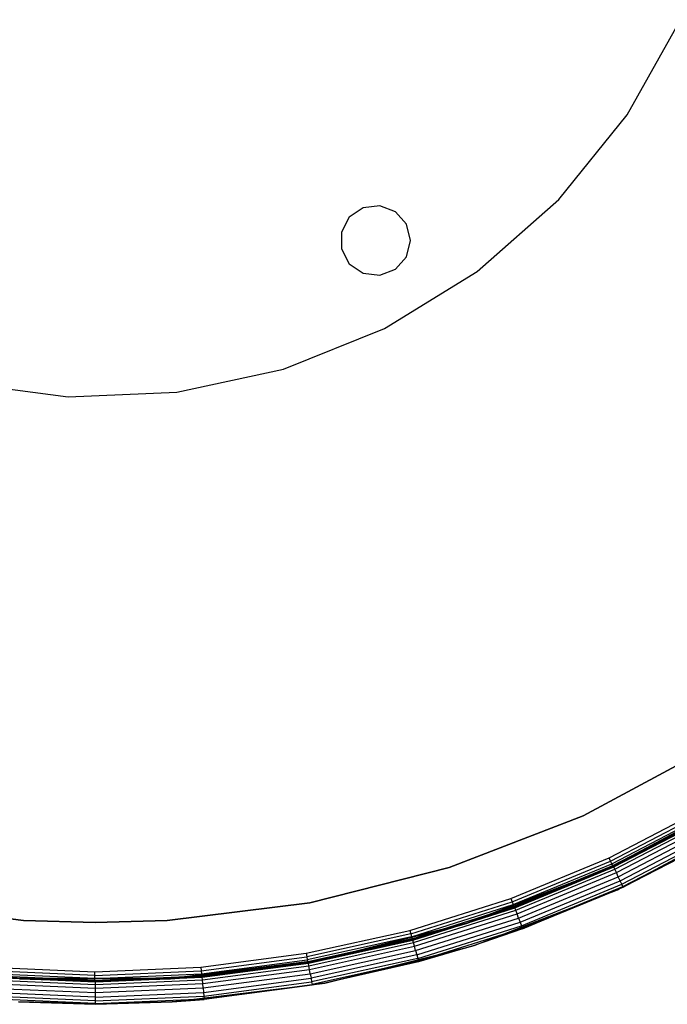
# Model space of a CAD drawing. Extents: x -10.5 to 10.9, y -10.7 to 10.7.
# Tile 12 of 22: x -0.4 to 5.1, y -10.7 to -2.3. Entities that reach past the tile are written whole.
import ezdxf

# ---------------------------------------------------------------- set-up
doc = ezdxf.new("R2010")
doc.units = 0
doc.header["$LTSCALE"] = 2.54
doc.layers.get('0').update_dxf_attribs({"color": 13, "linetype": 'CONTINUOUS'})

# ---------------------------------------------------------------- blocks, each defined once
blk = doc.blocks.new('Z_O_ENIE_LID_ROUND_LED_35W')
at = {"color": 0}
for p, q in [((15.7639, -3.0799, 2.2388), (16.2188, -2.2655, 2.2388)), ((15.7639, -3.0799, 0.0388), (16.2188, -2.2655, 0.0388)), ((15.7639, -3.0799, 2.2388), (16.2188, -2.2655, 2.2388)), ((15.7639, -3.0799, 0.0388), (16.2188, -2.2655, 0.0388)), ((15.1778, -3.8057, 2.2388), (15.7639, -3.0799, 2.2388)), ((15.1778, -3.8057, 0.0388), (15.7639, -3.0799, 0.0388)), ((15.1778, -3.8057, 2.2388), (15.7639, -3.0799, 2.2388)), ((15.1778, -3.8057, 0.0388), (15.7639, -3.0799, 0.0388)), ((15.7639, -3.0799, 0.0388), (15.7639, -3.0799, 2.2388)), ((15.7639, -3.0799, 0.0388), (15.7639, -3.0799, 2.2388)), ((13.5007, -3.8764, 0.0388), (13.3825, -3.958, 0.0388)), ((13.5007, -3.8764, 0.0388), (13.3825, -3.958, 0.0388)), ((13.5007, -3.8764, 0.3388), (13.3825, -3.958, 0.3388)), ((13.5007, -3.8764, 0.3388), (13.3825, -3.958, 0.3388)), ((13.6432, -3.8591, 0.0388), (13.5007, -3.8764, 0.0388)), ((13.6432, -3.8591, 0.0388), (13.5007, -3.8764, 0.0388)), ((13.6432, -3.8591, 0.3388), (13.5007, -3.8764, 0.3388)), ((13.6432, -3.8591, 0.3388), (13.5007, -3.8764, 0.3388)), ((13.5007, -3.8764, 0.0388), (13.5007, -3.8764, 0.3388)), ((13.5007, -3.8764, 0.0388), (13.5007, -3.8764, 0.3388)), ((13.7775, -3.91, 0.0388), (13.6432, -3.8591, 0.0388)), ((13.6432, -3.8591, 0.0388), (13.6432, -3.8591, 0.3388)), ((13.6432, -3.8591, 0.0388), (13.6432, -3.8591, 0.3388)), ((13.7775, -3.91, 0.0388), (13.6432, -3.8591, 0.0388)), ((13.7775, -3.91, 0.3388), (13.6432, -3.8591, 0.3388)), ((13.7775, -3.91, 0.3388), (13.6432, -3.8591, 0.3388)), ((14.4775, -4.422, 2.2388), (15.1778, -3.8057, 2.2388)), ((14.4775, -4.422, 0.0388), (15.1778, -3.8057, 0.0388)), ((14.4775, -4.422, 2.2388), (15.1778, -3.8057, 2.2388)), ((14.4775, -4.422, 0.0388), (15.1778, -3.8057, 0.0388)), ((15.1778, -3.8057, 0.0388), (15.1778, -3.8057, 2.2388)), ((15.1778, -3.8057, 0.0388), (15.1778, -3.8057, 2.2388)), ((13.3825, -3.958, 0.0388), (13.3158, -4.0851, 0.0388)), ((13.3825, -3.958, 0.0388), (13.3158, -4.0851, 0.0388)), ((13.3825, -3.958, 0.3388), (13.3158, -4.0851, 0.3388)), ((13.3825, -3.958, 0.3388), (13.3158, -4.0851, 0.3388)), ((13.3825, -3.958, 0.0388), (13.3825, -3.958, 0.3388)), ((13.3825, -3.958, 0.0388), (13.3825, -3.958, 0.3388)), ((13.8727, -4.0175, 0.0388), (13.7775, -3.91, 0.0388)), ((13.7775, -3.91, 0.0388), (13.7775, -3.91, 0.3388)), ((13.7775, -3.91, 0.0388), (13.7775, -3.91, 0.3388)), ((13.8727, -4.0175, 0.0388), (13.7775, -3.91, 0.0388)), ((13.8727, -4.0175, 0.3388), (13.7775, -3.91, 0.3388)), ((13.8727, -4.0175, 0.3388), (13.7775, -3.91, 0.3388)), ((13.9071, -4.1569, 0.0388), (13.8727, -4.0175, 0.0388)), ((13.8727, -4.0175, 0.0388), (13.8727, -4.0175, 0.3388)), ((13.8727, -4.0175, 0.0388), (13.8727, -4.0175, 0.3388)), ((13.9071, -4.1569, 0.0388), (13.8727, -4.0175, 0.0388)), ((13.9071, -4.1569, 0.3388), (13.8727, -4.0175, 0.3388)), ((13.9071, -4.1569, 0.3388), (13.8727, -4.0175, 0.3388)), ((13.3158, -4.0851, 0.0388), (13.3158, -4.2287, 0.0388)), ((13.3158, -4.0851, 0.0388), (13.3158, -4.2287, 0.0388)), ((13.3158, -4.0851, 0.0388), (13.3158, -4.0851, 0.3388)), ((13.3158, -4.0851, 0.3388), (13.3158, -4.2287, 0.3388)), ((13.3158, -4.0851, 0.0388), (13.3158, -4.0851, 0.3388)), ((13.3158, -4.0851, 0.3388), (13.3158, -4.2287, 0.3388)), ((13.8727, -4.2963, 0.0388), (13.9071, -4.1569, 0.0388)), ((13.8727, -4.2963, 0.0388), (13.9071, -4.1569, 0.0388)), ((13.8727, -4.2963, 0.3388), (13.9071, -4.1569, 0.3388)), ((13.8727, -4.2963, 0.3388), (13.9071, -4.1569, 0.3388)), ((13.9071, -4.1569, 0.3388), (13.9071, -4.1569, 0.0388)), ((13.9071, -4.1569, 0.3388), (13.9071, -4.1569, 0.0388)), ((13.3158, -4.2287, 0.0388), (13.3825, -4.3559, 0.0388)), ((13.3158, -4.2287, 0.0388), (13.3825, -4.3559, 0.0388)), ((13.3158, -4.2287, 0.0388), (13.3158, -4.2287, 0.3388)), ((13.3158, -4.2287, 0.3388), (13.3825, -4.3559, 0.3388)), ((13.3158, -4.2287, 0.0388), (13.3158, -4.2287, 0.3388)), ((13.3158, -4.2287, 0.3388), (13.3825, -4.3559, 0.3388)), ((13.7775, -4.4038, 0.0388), (13.8727, -4.2963, 0.0388)), ((13.7775, -4.4038, 0.0388), (13.8727, -4.2963, 0.0388)), ((13.7775, -4.4038, 0.3388), (13.8727, -4.2963, 0.3388)), ((13.7775, -4.4038, 0.3388), (13.8727, -4.2963, 0.3388)), ((13.8727, -4.2963, 0.0388), (13.8727, -4.2963, 0.3388)), ((13.8727, -4.2963, 0.0388), (13.8727, -4.2963, 0.3388)), ((13.3825, -4.3559, 0.0388), (13.5007, -4.4374, 0.0388)), ((13.3825, -4.3559, 0.0388), (13.5007, -4.4374, 0.0388)), ((13.3825, -4.3559, 0.0388), (13.3825, -4.3559, 0.3388)), ((13.3825, -4.3559, 0.3388), (13.5007, -4.4374, 0.3388)), ((13.3825, -4.3559, 0.0388), (13.3825, -4.3559, 0.3388)), ((13.3825, -4.3559, 0.3388), (13.5007, -4.4374, 0.3388)), ((13.5007, -4.4374, 0.0388), (13.6432, -4.4547, 0.0388)), ((13.5007, -4.4374, 0.0388), (13.6432, -4.4547, 0.0388)), ((13.5007, -4.4374, 0.0388), (13.5007, -4.4374, 0.3388)), ((13.5007, -4.4374, 0.3388), (13.6432, -4.4547, 0.3388)), ((13.5007, -4.4374, 0.0388), (13.5007, -4.4374, 0.3388)), ((13.5007, -4.4374, 0.3388), (13.6432, -4.4547, 0.3388)), ((13.6432, -4.4547, 0.0388), (13.7775, -4.4038, 0.0388)), ((13.6432, -4.4547, 0.0388), (13.7775, -4.4038, 0.0388)), ((13.6432, -4.4547, 0.3388), (13.7775, -4.4038, 0.3388)), ((13.6432, -4.4547, 0.3388), (13.7775, -4.4038, 0.3388)), ((13.6432, -4.4547, 0.0388), (13.6432, -4.4547, 0.3388)), ((13.6432, -4.4547, 0.0388), (13.6432, -4.4547, 0.3388)), ((13.6832, -4.9111, 2.2388), (14.4775, -4.422, 2.2388)), ((13.6832, -4.9111, 0.0388), (14.4775, -4.422, 0.0388)), ((13.6832, -4.9111, 2.2388), (14.4775, -4.422, 2.2388)), ((13.6832, -4.9111, 0.0388), (14.4775, -4.422, 0.0388)), ((13.7775, -4.4038, 0.0388), (13.7775, -4.4038, 0.3388)), ((13.7775, -4.4038, 0.0388), (13.7775, -4.4038, 0.3388)), ((14.4775, -4.422, 0.0388), (14.4775, -4.422, 2.2388)), ((14.4775, -4.422, 0.0388), (14.4775, -4.422, 2.2388)), ((12.8176, -5.2589, 2.2388), (13.6832, -4.9111, 2.2388)), ((12.8176, -5.2589, 0.0388), (13.6832, -4.9111, 0.0388)), ((12.8176, -5.2589, 2.2388), (13.6832, -4.9111, 2.2388)), ((12.8176, -5.2589, 0.0388), (13.6832, -4.9111, 0.0388)), ((13.6832, -4.9111, 0.0388), (13.6832, -4.9111, 2.2388)), ((13.6832, -4.9111, 0.0388), (13.6832, -4.9111, 2.2388)), ((11.9057, -5.4555, 2.2388), (12.8176, -5.2589, 2.2388)), ((11.9057, -5.4555, 0.0388), (12.8176, -5.2589, 0.0388)), ((11.9057, -5.4555, 2.2388), (12.8176, -5.2589, 2.2388)), ((11.9057, -5.4555, 0.0388), (12.8176, -5.2589, 0.0388)), ((12.8176, -5.2589, 0.0388), (12.8176, -5.2589, 2.2388)), ((12.8176, -5.2589, 0.0388), (12.8176, -5.2589, 2.2388)), ((10.0483, -5.3766, 2.2388), (10.9736, -5.495, 2.2388)), ((10.0483, -5.3766, 0.0388), (10.9736, -5.495, 0.0388)), ((10.0483, -5.3766, 2.2388), (10.9736, -5.495, 2.2388)), ((10.0483, -5.3766, 0.0388), (10.9736, -5.495, 0.0388)), ((10.9736, -5.495, 2.2388), (11.9057, -5.4555, 2.2388)), ((10.9736, -5.495, 0.0388), (11.9057, -5.4555, 0.0388)), ((10.9736, -5.495, 2.2388), (11.9057, -5.4555, 2.2388)), ((10.9736, -5.495, 0.0388), (11.9057, -5.4555, 0.0388)), ((11.9057, -5.4555, 0.0388), (11.9057, -5.4555, 2.2388)), ((11.9057, -5.4555, 0.0388), (11.9057, -5.4555, 2.2388)), ((10.9736, -5.495, 0.0388), (10.9736, -5.495, 2.2388)), ((10.9736, -5.495, 0.0388), (10.9736, -5.495, 2.2388)), ((16.4706, -8.5022, 3.6986), (15.3859, -9.0847, 3.6986)), ((15.3859, -9.0847, 2.3986), (16.4706, -8.5022, 2.3986)), ((16.4706, -8.5022, 3.6986), (15.3859, -9.0847, 3.6986)), ((15.3859, -9.0847, 2.3986), (16.4706, -8.5022, 2.3986)), ((16.7346, -8.9273, 0.3388), (15.5956, -9.5389, 0.3388)), ((15.5956, -9.5389, 2.2388), (16.7346, -8.9273, 2.2388)), ((16.7346, -8.9273, 2.4388), (15.5956, -9.5389, 2.4388)), ((16.7346, -8.9273, 0.3388), (15.5956, -9.5389, 0.3388)), ((16.7346, -8.9273, 2.4388), (15.5956, -9.5389, 2.4388)), ((15.5956, -9.5389, 2.2388), (16.7346, -8.9273, 2.2388)), ((15.3859, -9.0847, 3.6986), (14.2378, -9.5294, 3.6986)), ((14.2378, -9.5294, 2.3986), (15.3859, -9.0847, 2.3986)), ((15.3859, -9.0847, 3.6986), (14.2378, -9.5294, 3.6986)), ((14.2378, -9.5294, 2.3986), (15.3859, -9.0847, 2.3986)), ((15.3859, -9.0847, 3.6986), (15.3859, -9.0847, 2.3986)), ((15.3859, -9.0847, 3.6986), (15.3859, -9.0847, 2.3986)), ((15.5956, -9.5389, 2.4388), (16.4571, -9.0933, 3.9388)), ((15.5956, -9.5389, 2.4388), (16.4571, -9.0933, 3.9388)), ((15.6446, -9.5162, 3.9388), (16.4571, -9.0933, 3.9388)), ((15.6446, -9.5162, 3.9388), (16.4571, -9.0933, 3.9388)), ((15.6478, -9.5231, 3.9771), (16.4609, -9.0999, 3.9771)), ((15.6478, -9.5231, 3.9771), (16.4609, -9.0999, 3.9771)), ((15.6792, -9.7206, 0.3388), (16.8399, -9.0973, 0.3388)), ((15.6792, -9.7206, 0.3388), (16.8399, -9.0973, 0.3388)), ((15.7291, -9.6975, 3.9388), (16.8399, -9.0973, 0.3388)), ((15.7291, -9.6975, 3.9388), (16.8399, -9.0973, 0.3388)), ((15.6569, -9.5428, 4.0095), (16.4717, -9.1186, 4.0095)), ((15.6569, -9.5428, 4.0095), (16.4717, -9.1186, 4.0095)), ((15.6706, -9.5722, 4.0312), (16.4879, -9.1467, 4.0312)), ((15.6706, -9.5722, 4.0312), (16.4879, -9.1467, 4.0312)), ((15.6868, -9.6069, 4.0388), (16.5071, -9.1799, 4.0388)), ((15.6868, -9.6069, 4.0388), (16.5071, -9.1799, 4.0388)), ((15.703, -9.6415, 4.0312), (16.5262, -9.213, 4.0312)), ((15.703, -9.6415, 4.0312), (16.5262, -9.213, 4.0312)), ((15.7167, -9.6709, 4.0095), (16.5424, -9.2411, 4.0095)), ((15.7167, -9.6709, 4.0095), (16.5424, -9.2411, 4.0095)), ((15.7259, -9.6906, 3.9771), (16.5533, -9.2599, 3.9771)), ((15.7259, -9.6906, 3.9771), (16.5533, -9.2599, 3.9771)), ((16.5571, -9.2665, 3.9388), (15.7291, -9.6975, 3.9388)), ((16.5571, -9.2665, 3.9388), (15.7291, -9.6975, 3.9388)), ((14.2378, -9.5294, 3.6986), (13.0438, -9.8297, 3.6986)), ((13.0438, -9.8297, 2.3986), (14.2378, -9.5294, 2.3986)), ((14.2378, -9.5294, 3.6986), (13.0438, -9.8297, 3.6986)), ((13.0438, -9.8297, 2.3986), (14.2378, -9.5294, 2.3986)), ((14.2378, -9.5294, 3.6986), (14.2378, -9.5294, 2.3986)), ((14.2378, -9.5294, 3.6986), (14.2378, -9.5294, 2.3986)), ((14.8009, -9.8739, 3.9771), (15.6478, -9.5231, 3.9771)), ((14.8009, -9.8739, 3.9771), (15.6478, -9.5231, 3.9771)), ((15.5956, -9.5389, 2.4388), (15.6446, -9.5162, 3.9388)), ((15.5956, -9.5389, 3.9388), (15.6446, -9.5162, 3.9388)), ((15.5956, -9.5389, 2.4388), (15.6446, -9.5162, 3.9388)), ((15.5956, -9.5389, 3.9388), (15.6446, -9.5162, 3.9388)), ((15.5956, -9.5389, 3.9388), (15.6478, -9.5231, 3.9771)), ((15.5956, -9.5389, 3.9388), (15.6478, -9.5231, 3.9771)), ((15.6446, -9.5162, 3.9388), (15.6478, -9.5231, 3.9771)), ((15.6446, -9.5162, 3.9388), (15.6478, -9.5231, 3.9771)), ((15.6569, -9.5428, 4.0095), (15.6478, -9.5231, 3.9771)), ((15.6569, -9.5428, 4.0095), (15.6478, -9.5231, 3.9771)), ((15.5956, -9.5389, 0.3388), (14.3902, -10.0059, 0.3388)), ((14.3902, -10.0059, 2.2388), (15.5956, -9.5389, 2.2388)), ((15.5956, -9.5389, 2.4388), (14.3902, -10.0059, 2.4388)), ((15.5956, -9.5389, 0.3388), (14.3902, -10.0059, 0.3388)), ((15.5956, -9.5389, 2.4388), (14.3902, -10.0059, 2.4388)), ((14.3902, -10.0059, 2.2388), (15.5956, -9.5389, 2.2388)), ((14.7983, -9.8668, 3.9388), (15.5956, -9.5389, 2.4388)), ((14.7983, -9.8668, 3.9388), (15.5956, -9.5389, 2.4388)), ((14.7983, -9.8668, 3.9388), (15.5956, -9.5389, 3.9388)), ((14.7983, -9.8668, 3.9388), (15.5956, -9.5389, 3.9388)), ((15.5956, -9.5389, 3.9388), (14.8009, -9.8739, 3.9771)), ((15.5956, -9.5389, 3.9388), (14.8009, -9.8739, 3.9771)), ((14.8083, -9.8943, 4.0095), (15.6569, -9.5428, 4.0095)), ((14.8083, -9.8943, 4.0095), (15.6569, -9.5428, 4.0095)), ((14.8194, -9.9248, 4.0312), (15.6706, -9.5722, 4.0312)), ((14.8194, -9.9248, 4.0312), (15.6706, -9.5722, 4.0312)), ((14.8325, -9.9607, 4.0388), (15.6868, -9.6069, 4.0388)), ((14.8325, -9.9607, 4.0388), (15.6868, -9.6069, 4.0388)), ((15.5956, -9.5389, 0.3388), (15.5956, -9.5389, 2.2388)), ((15.5956, -9.5389, 0.3388), (15.5956, -9.5389, 2.2388)), ((15.5956, -9.5389, 3.9388), (15.5956, -9.5389, 2.4388)), ((15.5956, -9.5389, 3.9388), (15.5956, -9.5389, 2.4388)), ((15.6706, -9.5722, 4.0312), (15.6569, -9.5428, 4.0095)), ((15.6706, -9.5722, 4.0312), (15.6569, -9.5428, 4.0095)), ((15.6868, -9.6069, 4.0388), (15.6706, -9.5722, 4.0312)), ((15.6868, -9.6069, 4.0388), (15.6706, -9.5722, 4.0312)), ((15.703, -9.6415, 4.0312), (15.6868, -9.6069, 4.0388)), ((15.703, -9.6415, 4.0312), (15.6868, -9.6069, 4.0388)), ((14.8456, -9.9967, 4.0312), (15.703, -9.6415, 4.0312)), ((14.8456, -9.9967, 4.0312), (15.703, -9.6415, 4.0312)), ((14.8567, -10.0272, 4.0095), (15.7167, -9.6709, 4.0095)), ((14.8567, -10.0272, 4.0095), (15.7167, -9.6709, 4.0095)), ((14.8641, -10.0476, 3.9771), (15.7259, -9.6906, 3.9771)), ((14.8641, -10.0476, 3.9771), (15.7259, -9.6906, 3.9771)), ((14.8667, -10.0547, 3.9388), (15.7259, -9.6906, 3.9771)), ((14.8667, -10.0547, 3.9388), (15.7259, -9.6906, 3.9771)), ((15.6792, -9.7206, 3.9388), (15.7259, -9.6906, 3.9771)), ((15.6792, -9.7206, 3.9388), (15.7259, -9.6906, 3.9771)), ((15.7291, -9.6975, 3.9388), (15.6792, -9.7206, 0.3388)), ((15.7291, -9.6975, 3.9388), (15.6792, -9.7206, 0.3388)), ((15.7291, -9.6975, 3.9388), (15.6792, -9.7206, 3.9388)), ((15.7291, -9.6975, 3.9388), (15.6792, -9.7206, 3.9388)), ((15.7167, -9.6709, 4.0095), (15.703, -9.6415, 4.0312)), ((15.7167, -9.6709, 4.0095), (15.703, -9.6415, 4.0312)), ((15.7259, -9.6906, 3.9771), (15.7167, -9.6709, 4.0095)), ((15.7259, -9.6906, 3.9771), (15.7167, -9.6709, 4.0095)), ((15.7259, -9.6906, 3.9771), (15.7291, -9.6975, 3.9388)), ((15.7259, -9.6906, 3.9771), (15.7291, -9.6975, 3.9388)), ((14.4508, -10.1965, 0.3388), (15.6792, -9.7206, 0.3388)), ((14.4508, -10.1965, 0.3388), (15.6792, -9.7206, 0.3388)), ((15.6792, -9.7206, 0.3388), (14.8667, -10.0547, 3.9388)), ((15.6792, -9.7206, 3.9388), (14.8667, -10.0547, 3.9388)), ((15.6792, -9.7206, 0.3388), (14.8667, -10.0547, 3.9388)), ((15.6792, -9.7206, 3.9388), (14.8667, -10.0547, 3.9388)), ((15.6792, -9.7206, 3.9388), (15.6792, -9.7206, 0.3388)), ((15.6792, -9.7206, 3.9388), (15.6792, -9.7206, 0.3388)), ((10.5907, -9.981, 3.6986), (9.3688, -9.8297, 3.6986)), ((9.3688, -9.8297, 2.3986), (10.5907, -9.981, 2.3986)), ((10.5907, -9.981, 3.6986), (9.3688, -9.8297, 3.6986)), ((9.3688, -9.8297, 2.3986), (10.5907, -9.981, 2.3986)), ((13.0438, -9.8297, 3.6986), (11.8219, -9.981, 3.6986)), ((11.8219, -9.981, 2.3986), (13.0438, -9.8297, 2.3986)), ((13.0438, -9.8297, 3.6986), (11.8219, -9.981, 3.6986)), ((11.8219, -9.981, 2.3986), (13.0438, -9.8297, 2.3986)), ((13.0438, -9.8297, 3.6986), (13.0438, -9.8297, 2.3986)), ((13.0438, -9.8297, 3.6986), (13.0438, -9.8297, 2.3986)), ((14.3902, -10.0059, 2.4388), (14.7983, -9.8668, 3.9388)), ((14.3902, -10.0059, 3.9388), (14.7983, -9.8668, 3.9388)), ((14.3902, -10.0059, 2.4388), (14.7983, -9.8668, 3.9388)), ((14.3902, -10.0059, 3.9388), (14.7983, -9.8668, 3.9388)), ((14.7983, -9.8668, 3.9388), (14.8009, -9.8739, 3.9771)), ((14.7983, -9.8668, 3.9388), (14.8009, -9.8739, 3.9771)), ((13.9266, -10.1496, 3.9771), (14.8009, -9.8739, 3.9771)), ((13.9266, -10.1496, 3.9771), (14.8009, -9.8739, 3.9771)), ((13.9322, -10.1705, 4.0095), (14.8083, -9.8943, 4.0095)), ((13.9322, -10.1705, 4.0095), (14.8083, -9.8943, 4.0095)), ((13.9406, -10.2018, 4.0312), (14.8194, -9.9248, 4.0312)), ((13.9406, -10.2018, 4.0312), (14.8194, -9.9248, 4.0312)), ((14.3902, -10.0059, 3.9388), (14.8009, -9.8739, 3.9771)), ((14.3902, -10.0059, 3.9388), (14.8009, -9.8739, 3.9771)), ((14.8083, -9.8943, 4.0095), (14.8009, -9.8739, 3.9771)), ((14.8083, -9.8943, 4.0095), (14.8009, -9.8739, 3.9771)), ((14.8194, -9.9248, 4.0312), (14.8083, -9.8943, 4.0095)), ((14.8194, -9.9248, 4.0312), (14.8083, -9.8943, 4.0095)), ((14.8325, -9.9607, 4.0388), (14.8194, -9.9248, 4.0312)), ((14.8325, -9.9607, 4.0388), (14.8194, -9.9248, 4.0312)), ((11.2063, -10, 3.6986), (10.5907, -9.981, 3.6986)), ((10.5907, -9.981, 3.6986), (10.5907, -9.981, 2.3986)), ((10.5907, -9.981, 2.3986), (11.2063, -10, 2.3986)), ((10.5907, -9.981, 3.6986), (10.5907, -9.981, 2.3986)), ((11.2063, -10, 3.6986), (10.5907, -9.981, 3.6986)), ((10.5907, -9.981, 2.3986), (11.2063, -10, 2.3986)), ((11.2063, -10, 2.3986), (11.8219, -9.981, 2.3986)), ((11.8219, -9.981, 3.6986), (11.2063, -10, 3.6986)), ((11.8219, -9.981, 3.6986), (11.2063, -10, 3.6986)), ((11.2063, -10, 2.3986), (11.8219, -9.981, 2.3986)), ((11.2063, -10, 3.6986), (11.2063, -10, 2.3986)), ((11.2063, -10, 3.6986), (11.2063, -10, 2.3986)), ((11.8219, -9.981, 3.6986), (11.8219, -9.981, 2.3986)), ((11.8219, -9.981, 3.6986), (11.8219, -9.981, 2.3986)), ((14.3902, -10.0059, 0.3388), (13.1364, -10.3212, 0.3388)), ((13.1364, -10.3212, 2.2388), (14.3902, -10.0059, 2.2388)), ((14.3902, -10.0059, 2.4388), (13.1364, -10.3212, 2.4388)), ((14.3902, -10.0059, 0.3388), (13.1364, -10.3212, 0.3388)), ((14.3902, -10.0059, 2.4388), (13.1364, -10.3212, 2.4388)), ((13.1364, -10.3212, 2.2388), (14.3902, -10.0059, 2.2388)), ((13.9247, -10.1422, 3.9388), (14.3902, -10.0059, 2.4388)), ((13.9247, -10.1422, 3.9388), (14.3902, -10.0059, 2.4388)), ((13.9247, -10.1422, 3.9388), (14.3902, -10.0059, 3.9388)), ((13.9247, -10.1422, 3.9388), (14.3902, -10.0059, 3.9388)), ((14.3902, -10.0059, 3.9388), (13.9266, -10.1496, 3.9771)), ((14.3902, -10.0059, 3.9388), (13.9266, -10.1496, 3.9771)), ((13.9505, -10.2388, 4.0388), (14.8325, -9.9607, 4.0388)), ((13.9505, -10.2388, 4.0388), (14.8325, -9.9607, 4.0388)), ((13.9605, -10.2758, 4.0312), (14.8456, -9.9967, 4.0312)), ((13.9605, -10.2758, 4.0312), (14.8456, -9.9967, 4.0312)), ((13.9688, -10.3071, 4.0095), (14.8567, -10.0272, 4.0095)), ((13.9688, -10.3071, 4.0095), (14.8567, -10.0272, 4.0095)), ((14.3902, -10.0059, 0.3388), (14.3902, -10.0059, 2.2388)), ((14.3902, -10.0059, 0.3388), (14.3902, -10.0059, 2.2388)), ((14.3902, -10.0059, 3.9388), (14.3902, -10.0059, 2.4388)), ((14.3902, -10.0059, 3.9388), (14.3902, -10.0059, 2.4388)), ((14.8325, -9.9607, 4.0388), (14.8456, -9.9967, 4.0312)), ((14.8325, -9.9607, 4.0388), (14.8456, -9.9967, 4.0312)), ((14.8456, -9.9967, 4.0312), (14.8567, -10.0272, 4.0095)), ((14.8456, -9.9967, 4.0312), (14.8567, -10.0272, 4.0095)), ((14.8567, -10.0272, 4.0095), (14.8641, -10.0476, 3.9771)), ((14.8567, -10.0272, 4.0095), (14.8641, -10.0476, 3.9771)), ((13.9745, -10.3281, 3.9771), (14.8641, -10.0476, 3.9771)), ((13.9745, -10.3281, 3.9771), (14.8641, -10.0476, 3.9771)), ((14.8641, -10.0476, 3.9771), (14.4508, -10.1965, 3.9388)), ((14.8641, -10.0476, 3.9771), (14.4508, -10.1965, 3.9388)), ((14.8667, -10.0547, 3.9388), (14.4508, -10.1965, 0.3388)), ((14.8667, -10.0547, 3.9388), (14.4508, -10.1965, 0.3388)), ((14.8667, -10.0547, 3.9388), (14.4508, -10.1965, 3.9388)), ((14.8667, -10.0547, 3.9388), (14.4508, -10.1965, 3.9388)), ((14.8667, -10.0547, 3.9388), (14.8641, -10.0476, 3.9771)), ((14.8667, -10.0547, 3.9388), (14.8641, -10.0476, 3.9771)), ((13.9247, -10.1422, 3.9388), (13.0317, -10.348, 3.9771)), ((13.9247, -10.1422, 3.9388), (13.0317, -10.348, 3.9771)), ((13.0317, -10.348, 3.9771), (13.9266, -10.1496, 3.9771)), ((13.0317, -10.348, 3.9771), (13.9266, -10.1496, 3.9771)), ((13.0355, -10.3693, 4.0095), (13.9322, -10.1705, 4.0095)), ((13.0355, -10.3693, 4.0095), (13.9322, -10.1705, 4.0095)), ((13.0411, -10.4013, 4.0312), (13.9406, -10.2018, 4.0312)), ((13.0411, -10.4013, 4.0312), (13.9406, -10.2018, 4.0312)), ((13.1364, -10.3212, 2.4388), (13.9247, -10.1422, 3.9388)), ((13.1364, -10.3212, 3.9388), (13.9247, -10.1422, 3.9388)), ((13.1364, -10.3212, 2.4388), (13.9247, -10.1422, 3.9388)), ((13.1364, -10.3212, 3.9388), (13.9247, -10.1422, 3.9388)), ((13.1732, -10.5178, 0.3388), (14.4508, -10.1965, 0.3388)), ((13.1732, -10.5178, 0.3388), (14.4508, -10.1965, 0.3388)), ((13.9247, -10.1422, 3.9388), (13.9266, -10.1496, 3.9771)), ((13.9247, -10.1422, 3.9388), (13.9266, -10.1496, 3.9771)), ((13.9322, -10.1705, 4.0095), (13.9266, -10.1496, 3.9771)), ((13.9322, -10.1705, 4.0095), (13.9266, -10.1496, 3.9771)), ((13.9406, -10.2018, 4.0312), (13.9322, -10.1705, 4.0095)), ((13.9406, -10.2018, 4.0312), (13.9322, -10.1705, 4.0095)), ((13.9505, -10.2388, 4.0388), (13.9406, -10.2018, 4.0312)), ((13.9505, -10.2388, 4.0388), (13.9406, -10.2018, 4.0312)), ((13.9745, -10.3281, 3.9771), (14.4508, -10.1965, 3.9388)), ((13.9745, -10.3281, 3.9771), (14.4508, -10.1965, 3.9388)), ((14.4508, -10.1965, 0.3388), (13.9764, -10.3354, 3.9388)), ((14.4508, -10.1965, 3.9388), (13.9764, -10.3354, 3.9388)), ((14.4508, -10.1965, 0.3388), (13.9764, -10.3354, 3.9388)), ((14.4508, -10.1965, 3.9388), (13.9764, -10.3354, 3.9388)), ((14.4508, -10.1965, 3.9388), (14.4508, -10.1965, 0.3388)), ((14.4508, -10.1965, 3.9388), (14.4508, -10.1965, 0.3388)), ((13.0477, -10.439, 4.0388), (13.9505, -10.2388, 4.0388)), ((13.0477, -10.439, 4.0388), (13.9505, -10.2388, 4.0388)), ((13.9605, -10.2758, 4.0312), (13.0544, -10.4766, 4.0312)), ((13.9605, -10.2758, 4.0312), (13.0544, -10.4766, 4.0312)), ((13.9505, -10.2388, 4.0388), (13.9605, -10.2758, 4.0312)), ((13.9505, -10.2388, 4.0388), (13.9605, -10.2758, 4.0312)), ((13.9605, -10.2758, 4.0312), (13.9688, -10.3071, 4.0095)), ((13.9605, -10.2758, 4.0312), (13.9688, -10.3071, 4.0095)), ((10.5607, -10.4801, 0.3388), (9.2777, -10.3212, 0.3388)), ((9.2777, -10.3212, 2.2388), (10.5607, -10.4801, 2.2388)), ((10.5607, -10.4801, 2.4388), (9.2777, -10.3212, 2.4388)), ((10.5607, -10.4801, 0.3388), (9.2777, -10.3212, 0.3388)), ((10.5607, -10.4801, 2.4388), (9.2777, -10.3212, 2.4388)), ((9.2777, -10.3212, 2.2388), (10.5607, -10.4801, 2.2388)), ((13.1364, -10.3212, 0.3388), (11.8535, -10.4801, 0.3388)), ((11.8535, -10.4801, 2.2388), (13.1364, -10.3212, 2.2388)), ((13.1364, -10.3212, 2.4388), (11.8535, -10.4801, 2.4388)), ((13.1364, -10.3212, 0.3388), (11.8535, -10.4801, 0.3388)), ((13.1364, -10.3212, 2.4388), (11.8535, -10.4801, 2.4388)), ((11.8535, -10.4801, 2.2388), (13.1364, -10.3212, 2.2388)), ((13.0304, -10.3405, 3.9388), (11.8535, -10.4801, 2.4388)), ((13.0304, -10.3405, 3.9388), (11.8535, -10.4801, 2.4388)), ((12.1222, -10.46, 3.9388), (13.0304, -10.3405, 3.9388)), ((12.1222, -10.46, 3.9388), (13.0304, -10.3405, 3.9388)), ((12.1229, -10.4676, 3.9771), (13.0317, -10.348, 3.9771)), ((12.1229, -10.4676, 3.9771), (13.0317, -10.348, 3.9771)), ((12.1248, -10.4892, 4.0095), (13.0355, -10.3693, 4.0095)), ((12.1248, -10.4892, 4.0095), (13.0355, -10.3693, 4.0095)), ((13.0304, -10.3405, 3.9388), (13.1364, -10.3212, 2.4388)), ((13.0304, -10.3405, 3.9388), (13.1364, -10.3212, 2.4388)), ((13.0304, -10.3405, 3.9388), (13.1364, -10.3212, 3.9388)), ((13.0304, -10.3405, 3.9388), (13.1364, -10.3212, 3.9388)), ((13.0304, -10.3405, 3.9388), (13.0317, -10.348, 3.9771)), ((13.0304, -10.3405, 3.9388), (13.0317, -10.348, 3.9771)), ((13.1364, -10.3212, 3.9388), (13.0317, -10.348, 3.9771)), ((13.1364, -10.3212, 3.9388), (13.0317, -10.348, 3.9771)), ((13.0355, -10.3693, 4.0095), (13.0317, -10.348, 3.9771)), ((13.0355, -10.3693, 4.0095), (13.0317, -10.348, 3.9771)), ((13.0411, -10.4013, 4.0312), (13.0355, -10.3693, 4.0095)), ((13.0411, -10.4013, 4.0312), (13.0355, -10.3693, 4.0095)), ((13.9688, -10.3071, 4.0095), (13.06, -10.5086, 4.0095)), ((13.9688, -10.3071, 4.0095), (13.06, -10.5086, 4.0095)), ((13.9745, -10.3281, 3.9771), (13.0638, -10.5299, 3.9771)), ((13.9745, -10.3281, 3.9771), (13.0638, -10.5299, 3.9771)), ((13.1364, -10.3212, 0.3388), (13.1364, -10.3212, 2.2388)), ((13.1364, -10.3212, 0.3388), (13.1364, -10.3212, 2.2388)), ((13.1364, -10.3212, 3.9388), (13.1364, -10.3212, 2.4388)), ((13.1364, -10.3212, 3.9388), (13.1364, -10.3212, 2.4388)), ((13.9745, -10.3281, 3.9771), (13.1732, -10.5178, 3.9388)), ((13.9745, -10.3281, 3.9771), (13.1732, -10.5178, 3.9388)), ((13.9764, -10.3354, 3.9388), (13.1732, -10.5178, 0.3388)), ((13.9764, -10.3354, 3.9388), (13.1732, -10.5178, 0.3388)), ((13.9764, -10.3354, 3.9388), (13.1732, -10.5178, 3.9388)), ((13.9764, -10.3354, 3.9388), (13.1732, -10.5178, 3.9388)), ((13.9688, -10.3071, 4.0095), (13.9745, -10.3281, 3.9771)), ((13.9688, -10.3071, 4.0095), (13.9745, -10.3281, 3.9771)), ((13.9764, -10.3354, 3.9388), (13.9745, -10.3281, 3.9771)), ((13.9764, -10.3354, 3.9388), (13.9745, -10.3281, 3.9771)), ((12.1276, -10.5215, 4.0312), (13.0411, -10.4013, 4.0312)), ((12.1276, -10.5215, 4.0312), (13.0411, -10.4013, 4.0312)), ((12.1309, -10.5597, 4.0388), (13.0477, -10.439, 4.0388)), ((12.1309, -10.5597, 4.0388), (13.0477, -10.439, 4.0388)), ((13.0477, -10.439, 4.0388), (13.0411, -10.4013, 4.0312)), ((13.0477, -10.439, 4.0388), (13.0411, -10.4013, 4.0312)), ((13.0477, -10.439, 4.0388), (13.0544, -10.4766, 4.0312)), ((13.0477, -10.439, 4.0388), (13.0544, -10.4766, 4.0312)), ((10.2865, -10.5215, 4.0312), (11.2071, -10.5617, 4.0312)), ((10.2865, -10.5215, 4.0312), (11.2071, -10.5617, 4.0312)), ((10.2894, -10.4892, 4.0095), (11.2071, -10.5293, 4.0095)), ((10.2894, -10.4892, 4.0095), (11.2071, -10.5293, 4.0095)), ((10.5607, -10.4801, 3.9388), (10.2913, -10.4676, 3.9771)), ((10.2913, -10.4676, 3.9771), (11.2071, -10.5076, 3.9771)), ((10.5607, -10.4801, 3.9388), (10.2913, -10.4676, 3.9771)), ((10.2913, -10.4676, 3.9771), (11.2071, -10.5076, 3.9771)), ((10.5607, -10.4801, 2.4388), (10.2919, -10.46, 3.9388)), ((10.2919, -10.46, 3.9388), (10.5607, -10.4801, 3.9388)), ((10.5607, -10.4801, 2.4388), (10.2919, -10.46, 3.9388)), ((10.2919, -10.46, 3.9388), (10.5607, -10.4801, 3.9388)), ((11.2071, -10.5, 0.3388), (10.5607, -10.4801, 2.2388)), ((10.5607, -10.4801, 2.2388), (11.8535, -10.4801, 2.2388)), ((11.2071, -10.5, 0.3388), (10.5607, -10.4801, 2.2388)), ((11.2071, -10.5, 0.3388), (10.5607, -10.4801, 0.3388)), ((10.5607, -10.4801, 0.3388), (10.5607, -10.4801, 2.2388)), ((10.5607, -10.4801, 0.3388), (10.5607, -10.4801, 2.2388)), ((11.8535, -10.4801, 2.4388), (10.5607, -10.4801, 2.4388)), ((10.5607, -10.4801, 2.4388), (11.2071, -10.5, 3.9388)), ((10.5607, -10.4801, 2.4388), (11.2071, -10.5, 3.9388)), ((10.5607, -10.4801, 2.4388), (10.5607, -10.4801, 3.9388)), ((10.5607, -10.4801, 3.9388), (11.2071, -10.5, 3.9388)), ((10.5607, -10.4801, 2.4388), (10.5607, -10.4801, 3.9388)), ((11.2071, -10.5, 0.3388), (10.5607, -10.4801, 0.3388)), ((11.8535, -10.4801, 2.4388), (10.5607, -10.4801, 2.4388)), ((10.5607, -10.4801, 2.2388), (11.8535, -10.4801, 2.2388)), ((11.2071, -10.5076, 3.9771), (10.5607, -10.4801, 3.9388)), ((10.5607, -10.4801, 3.9388), (11.2071, -10.5, 3.9388)), ((11.2071, -10.5076, 3.9771), (10.5607, -10.4801, 3.9388)), ((11.2071, -10.5076, 3.9771), (12.1229, -10.4676, 3.9771)), ((11.2071, -10.5076, 3.9771), (12.1229, -10.4676, 3.9771)), ((11.8535, -10.4801, 0.3388), (11.2071, -10.5, 0.3388)), ((11.2071, -10.5, 0.3388), (11.8535, -10.4801, 2.2388)), ((11.2071, -10.5, 0.3388), (11.8535, -10.4801, 2.2388)), ((11.8535, -10.4801, 2.4388), (11.2071, -10.5, 3.9388)), ((11.2071, -10.5, 3.9388), (11.8535, -10.4801, 3.9388)), ((11.8535, -10.4801, 2.4388), (11.2071, -10.5, 3.9388)), ((11.8535, -10.4801, 0.3388), (11.2071, -10.5, 0.3388)), ((11.8535, -10.4801, 3.9388), (11.2071, -10.5076, 3.9771)), ((11.8535, -10.4801, 3.9388), (11.2071, -10.5076, 3.9771)), ((11.2071, -10.5, 3.9388), (11.8535, -10.4801, 3.9388)), ((11.2071, -10.5293, 4.0095), (12.1248, -10.4892, 4.0095)), ((11.2071, -10.5293, 4.0095), (12.1248, -10.4892, 4.0095)), ((11.2071, -10.5, 3.9388), (11.2071, -10.5076, 3.9771)), ((11.2071, -10.5, 3.9388), (11.2071, -10.5076, 3.9771)), ((11.2071, -10.5293, 4.0095), (11.2071, -10.5076, 3.9771)), ((11.2071, -10.5293, 4.0095), (11.2071, -10.5076, 3.9771)), ((11.2071, -10.5617, 4.0312), (12.1276, -10.5215, 4.0312)), ((11.2071, -10.5617, 4.0312), (12.1276, -10.5215, 4.0312)), ((11.2071, -10.5617, 4.0312), (11.2071, -10.5293, 4.0095)), ((11.2071, -10.5617, 4.0312), (11.2071, -10.5293, 4.0095)), ((11.8535, -10.4801, 3.9388), (12.1222, -10.46, 3.9388)), ((12.1222, -10.46, 3.9388), (11.8535, -10.4801, 2.4388)), ((12.1222, -10.46, 3.9388), (11.8535, -10.4801, 2.4388)), ((11.8535, -10.4801, 3.9388), (12.1222, -10.46, 3.9388)), ((11.8535, -10.4801, 3.9388), (12.1229, -10.4676, 3.9771)), ((11.8535, -10.4801, 3.9388), (12.1229, -10.4676, 3.9771)), ((11.8535, -10.4801, 0.3388), (11.8535, -10.4801, 2.2388)), ((11.8535, -10.4801, 0.3388), (11.8535, -10.4801, 2.2388)), ((11.8535, -10.4801, 2.4388), (11.8535, -10.4801, 3.9388)), ((11.8535, -10.4801, 2.4388), (11.8535, -10.4801, 3.9388)), ((11.8658, -10.6797, 0.3388), (13.1732, -10.5178, 0.3388)), ((11.8658, -10.6797, 0.3388), (13.1732, -10.5178, 0.3388)), ((12.1222, -10.46, 3.9388), (12.1229, -10.4676, 3.9771)), ((12.1222, -10.46, 3.9388), (12.1229, -10.4676, 3.9771)), ((12.1248, -10.4892, 4.0095), (12.1229, -10.4676, 3.9771)), ((12.1248, -10.4892, 4.0095), (12.1229, -10.4676, 3.9771)), ((12.1276, -10.5215, 4.0312), (12.1248, -10.4892, 4.0095)), ((12.1276, -10.5215, 4.0312), (12.1248, -10.4892, 4.0095)), ((12.1309, -10.5597, 4.0388), (12.1276, -10.5215, 4.0312)), ((12.1309, -10.5597, 4.0388), (12.1276, -10.5215, 4.0312)), ((12.1343, -10.5978, 4.0312), (13.0544, -10.4766, 4.0312)), ((12.1343, -10.5978, 4.0312), (13.0544, -10.4766, 4.0312)), ((12.1371, -10.6301, 4.0095), (13.06, -10.5086, 4.0095)), ((12.1371, -10.6301, 4.0095), (13.06, -10.5086, 4.0095)), ((12.139, -10.6517, 3.9771), (13.0638, -10.5299, 3.9771)), ((12.139, -10.6517, 3.9771), (13.0638, -10.5299, 3.9771)), ((13.1732, -10.5178, 0.3388), (12.1396, -10.6593, 3.9388)), ((13.1732, -10.5178, 0.3388), (12.1396, -10.6593, 3.9388)), ((13.0651, -10.5374, 3.9388), (12.1396, -10.6593, 3.9388)), ((13.0651, -10.5374, 3.9388), (12.1396, -10.6593, 3.9388)), ((13.0544, -10.4766, 4.0312), (13.06, -10.5086, 4.0095)), ((13.0544, -10.4766, 4.0312), (13.06, -10.5086, 4.0095)), ((13.06, -10.5086, 4.0095), (13.0638, -10.5299, 3.9771)), ((13.06, -10.5086, 4.0095), (13.0638, -10.5299, 3.9771)), ((13.1732, -10.5178, 3.9388), (13.0638, -10.5299, 3.9771)), ((13.1732, -10.5178, 3.9388), (13.0638, -10.5299, 3.9771)), ((13.0638, -10.5299, 3.9771), (13.0651, -10.5374, 3.9388)), ((13.0638, -10.5299, 3.9771), (13.0651, -10.5374, 3.9388)), ((13.1732, -10.5178, 0.3388), (13.0651, -10.5374, 3.9388)), ((13.1732, -10.5178, 3.9388), (13.0651, -10.5374, 3.9388)), ((13.1732, -10.5178, 0.3388), (13.0651, -10.5374, 3.9388)), ((13.1732, -10.5178, 3.9388), (13.0651, -10.5374, 3.9388)), ((13.1732, -10.5178, 3.9388), (13.1732, -10.5178, 0.3388)), ((13.1732, -10.5178, 3.9388), (13.1732, -10.5178, 0.3388)), ((11.2071, -10.6383, 4.0312), (10.2799, -10.5978, 4.0312)), ((11.2071, -10.6383, 4.0312), (10.2799, -10.5978, 4.0312)), ((10.2832, -10.5597, 4.0388), (11.2071, -10.6, 4.0388)), ((10.2832, -10.5597, 4.0388), (11.2071, -10.6, 4.0388)), ((11.2071, -10.6, 4.0388), (12.1309, -10.5597, 4.0388)), ((11.2071, -10.6, 4.0388), (12.1309, -10.5597, 4.0388)), ((11.2071, -10.6, 4.0388), (11.2071, -10.5617, 4.0312)), ((11.2071, -10.6, 4.0388), (11.2071, -10.5617, 4.0312)), ((11.2071, -10.6383, 4.0312), (12.1343, -10.5978, 4.0312)), ((11.2071, -10.6383, 4.0312), (12.1343, -10.5978, 4.0312)), ((11.2071, -10.6383, 4.0312), (11.2071, -10.6, 4.0388)), ((11.2071, -10.6383, 4.0312), (11.2071, -10.6, 4.0388)), ((12.1309, -10.5597, 4.0388), (12.1343, -10.5978, 4.0312)), ((12.1309, -10.5597, 4.0388), (12.1343, -10.5978, 4.0312)), ((12.1343, -10.5978, 4.0312), (12.1371, -10.6301, 4.0095)), ((12.1343, -10.5978, 4.0312), (12.1371, -10.6301, 4.0095)), ((11.2071, -10.6924, 3.9771), (10.2752, -10.6517, 3.9771)), ((11.2071, -10.6924, 3.9771), (10.2752, -10.6517, 3.9771)), ((11.2071, -10.6707, 4.0095), (10.2771, -10.6301, 4.0095)), ((11.2071, -10.6707, 4.0095), (10.2771, -10.6301, 4.0095)), ((10.5484, -10.6797, 0.3388), (11.2071, -10.7, 0.3388)), ((11.2071, -10.7, 3.9388), (10.5484, -10.6797, 3.9388)), ((10.5484, -10.6797, 0.3388), (11.2071, -10.7, 0.3388)), ((11.2071, -10.7, 3.9388), (10.5484, -10.6797, 3.9388)), ((11.2071, -10.6924, 3.9771), (10.5484, -10.6797, 3.9388)), ((11.2071, -10.6924, 3.9771), (10.5484, -10.6797, 3.9388)), ((11.2071, -10.6707, 4.0095), (12.1371, -10.6301, 4.0095)), ((11.2071, -10.6707, 4.0095), (12.1371, -10.6301, 4.0095)), ((11.2071, -10.6707, 4.0095), (11.2071, -10.6383, 4.0312)), ((11.2071, -10.6707, 4.0095), (11.2071, -10.6383, 4.0312)), ((11.2071, -10.6924, 3.9771), (12.139, -10.6517, 3.9771)), ((11.2071, -10.6924, 3.9771), (12.139, -10.6517, 3.9771)), ((11.2071, -10.6924, 3.9771), (11.2071, -10.6707, 4.0095)), ((11.2071, -10.6924, 3.9771), (11.2071, -10.6707, 4.0095)), ((11.2071, -10.7, 0.3388), (11.8658, -10.6797, 0.3388)), ((11.8658, -10.6797, 3.9388), (11.2071, -10.7, 3.9388)), ((11.2071, -10.7, 0.3388), (11.8658, -10.6797, 0.3388)), ((11.2071, -10.6924, 3.9771), (11.8658, -10.6797, 3.9388)), ((11.2071, -10.6924, 3.9771), (11.8658, -10.6797, 3.9388)), ((11.8658, -10.6797, 3.9388), (11.2071, -10.7, 3.9388)), ((11.2071, -10.7, 3.9388), (11.2071, -10.6924, 3.9771)), ((11.2071, -10.7, 3.9388), (11.2071, -10.6924, 3.9771)), ((11.2071, -10.7, 0.3388), (11.2071, -10.7, 3.9388)), ((11.2071, -10.7, 0.3388), (11.2071, -10.7, 3.9388)), ((12.139, -10.6517, 3.9771), (11.8658, -10.6797, 3.9388)), ((12.139, -10.6517, 3.9771), (11.8658, -10.6797, 3.9388)), ((11.8658, -10.6797, 0.3388), (12.1396, -10.6593, 3.9388)), ((12.1396, -10.6593, 3.9388), (11.8658, -10.6797, 3.9388)), ((11.8658, -10.6797, 0.3388), (12.1396, -10.6593, 3.9388)), ((12.1396, -10.6593, 3.9388), (11.8658, -10.6797, 3.9388)), ((11.8658, -10.6797, 0.3388), (11.8658, -10.6797, 3.9388)), ((11.8658, -10.6797, 0.3388), (11.8658, -10.6797, 3.9388)), ((12.1371, -10.6301, 4.0095), (12.139, -10.6517, 3.9771)), ((12.1371, -10.6301, 4.0095), (12.139, -10.6517, 3.9771)), ((12.1396, -10.6593, 3.9388), (12.139, -10.6517, 3.9771)), ((12.1396, -10.6593, 3.9388), (12.139, -10.6517, 3.9771))]:
    blk.add_line(p, q, dxfattribs=at)
blk = doc.blocks.new('GRUPUJ_4')
at = {"color": 0}
for p, q in [((15.0852, 1.1597, 2.3633), (16.2241, 1.7713, 2.3633)), ((15.0852, 1.1597, 2.3633), (16.2241, 1.7713, 2.3633)), ((15.1341, 1.1823, 3.7833), (16.2241, 1.7713, 2.3633)), ((15.1341, 1.1823, 3.7833), (16.2241, 1.7713, 2.3633)), ((15.1003, 1.2548, 3.8633), (15.9066, 1.6746, 3.8633)), ((15.1003, 1.2548, 3.8633), (15.9066, 1.6746, 3.8633)), ((15.1132, 1.2271, 3.8573), (15.9219, 1.648, 3.8573)), ((15.1132, 1.2271, 3.8573), (15.9219, 1.648, 3.8573)), ((15.1242, 1.2035, 3.8399), (15.9349, 1.6256, 3.8399)), ((15.1242, 1.2035, 3.8399), (15.9349, 1.6256, 3.8399)), ((15.1315, 1.1878, 3.814), (15.9436, 1.6105, 3.814)), ((15.1315, 1.1878, 3.814), (15.9436, 1.6105, 3.814)), ((15.9466, 1.6053, 3.7833), (15.1341, 1.1823, 3.7833)), ((15.9466, 1.6053, 3.7833), (15.1341, 1.1823, 3.7833)), ((14.2604, 0.9069, 3.8633), (15.1003, 1.2548, 3.8633)), ((14.2604, 0.9069, 3.8633), (15.1003, 1.2548, 3.8633)), ((14.2709, 0.8782, 3.8573), (15.1132, 1.2271, 3.8573)), ((14.2709, 0.8782, 3.8573), (15.1132, 1.2271, 3.8573)), ((14.2798, 0.8538, 3.8399), (15.1242, 1.2035, 3.8399)), ((14.2798, 0.8538, 3.8399), (15.1242, 1.2035, 3.8399)), ((14.2857, 0.8375, 3.814), (15.1315, 1.1878, 3.814)), ((14.2857, 0.8375, 3.814), (15.1315, 1.1878, 3.814)), ((14.2878, 0.8318, 3.7833), (15.1315, 1.1878, 3.814)), ((14.2878, 0.8318, 3.7833), (15.1315, 1.1878, 3.814)), ((15.0852, 1.1597, 3.7833), (15.1315, 1.1878, 3.814)), ((15.0852, 1.1597, 3.7833), (15.1315, 1.1878, 3.814)), ((15.1341, 1.1823, 3.7833), (15.0852, 1.1597, 2.3633)), ((15.1341, 1.1823, 3.7833), (15.0852, 1.1597, 3.7833)), ((15.1341, 1.1823, 3.7833), (15.0852, 1.1597, 2.3633)), ((15.1341, 1.1823, 3.7833), (15.0852, 1.1597, 3.7833)), ((15.1132, 1.2271, 3.8573), (15.1003, 1.2548, 3.8633)), ((15.1132, 1.2271, 3.8573), (15.1003, 1.2548, 3.8633)), ((15.1242, 1.2035, 3.8399), (15.1132, 1.2271, 3.8573)), ((15.1242, 1.2035, 3.8399), (15.1132, 1.2271, 3.8573)), ((15.1315, 1.1878, 3.814), (15.1242, 1.2035, 3.8399)), ((15.1315, 1.1878, 3.814), (15.1242, 1.2035, 3.8399)), ((15.1315, 1.1878, 3.814), (15.1341, 1.1823, 3.7833)), ((15.1315, 1.1878, 3.814), (15.1341, 1.1823, 3.7833)), ((13.8797, 0.6926, 2.3633), (15.0852, 1.1597, 2.3633)), ((13.8797, 0.6926, 2.3633), (15.0852, 1.1597, 2.3633)), ((15.0852, 1.1597, 2.3633), (14.2878, 0.8318, 3.7833)), ((15.0852, 1.1597, 3.7833), (14.2878, 0.8318, 3.7833)), ((15.0852, 1.1597, 2.3633), (14.2878, 0.8318, 3.7833)), ((15.0852, 1.1597, 3.7833), (14.2878, 0.8318, 3.7833)), ((15.0852, 1.1597, 3.7833), (15.0852, 1.1597, 2.3633)), ((15.0852, 1.1597, 3.7833), (15.0852, 1.1597, 2.3633)), ((13.3935, 0.6336, 3.8633), (14.2604, 0.9069, 3.8633)), ((13.3935, 0.6336, 3.8633), (14.2604, 0.9069, 3.8633)), ((13.4014, 0.604, 3.8573), (14.2709, 0.8782, 3.8573)), ((13.4014, 0.604, 3.8573), (14.2709, 0.8782, 3.8573)), ((13.4081, 0.579, 3.8399), (14.2798, 0.8538, 3.8399)), ((13.4081, 0.579, 3.8399), (14.2798, 0.8538, 3.8399)), ((14.2604, 0.9069, 3.8633), (14.2709, 0.8782, 3.8573)), ((14.2604, 0.9069, 3.8633), (14.2709, 0.8782, 3.8573)), ((14.2709, 0.8782, 3.8573), (14.2798, 0.8538, 3.8399)), ((14.2709, 0.8782, 3.8573), (14.2798, 0.8538, 3.8399)), ((14.2798, 0.8538, 3.8399), (14.2857, 0.8375, 3.814)), ((14.2798, 0.8538, 3.8399), (14.2857, 0.8375, 3.814)), ((13.4126, 0.5622, 3.814), (14.2857, 0.8375, 3.814)), ((13.4126, 0.5622, 3.814), (14.2857, 0.8375, 3.814)), ((14.2857, 0.8375, 3.814), (13.8797, 0.6926, 3.7833)), ((14.2857, 0.8375, 3.814), (13.8797, 0.6926, 3.7833)), ((14.2878, 0.8318, 3.7833), (13.8797, 0.6926, 2.3633)), ((14.2878, 0.8318, 3.7833), (13.8797, 0.6926, 2.3633)), ((14.2878, 0.8318, 3.7833), (13.8797, 0.6926, 3.7833)), ((14.2878, 0.8318, 3.7833), (13.8797, 0.6926, 3.7833)), ((14.2878, 0.8318, 3.7833), (14.2857, 0.8375, 3.814)), ((14.2878, 0.8318, 3.7833), (14.2857, 0.8375, 3.814)), ((12.626, 0.3773, 2.3633), (13.8797, 0.6926, 2.3633)), ((12.626, 0.3773, 2.3633), (13.8797, 0.6926, 2.3633)), ((13.4126, 0.5622, 3.814), (13.8797, 0.6926, 3.7833)), ((13.4126, 0.5622, 3.814), (13.8797, 0.6926, 3.7833)), ((13.8797, 0.6926, 2.3633), (13.4142, 0.5563, 3.7833)), ((13.8797, 0.6926, 3.7833), (13.4142, 0.5563, 3.7833)), ((13.8797, 0.6926, 2.3633), (13.4142, 0.5563, 3.7833)), ((13.8797, 0.6926, 3.7833), (13.4142, 0.5563, 3.7833)), ((13.8797, 0.6926, 3.7833), (13.8797, 0.6926, 2.3633)), ((13.8797, 0.6926, 3.7833), (13.8797, 0.6926, 2.3633)), ((12.506, 0.4368, 3.8633), (13.3935, 0.6336, 3.8633)), ((12.506, 0.4368, 3.8633), (13.3935, 0.6336, 3.8633)), ((13.4014, 0.604, 3.8573), (12.5113, 0.4067, 3.8573)), ((13.4014, 0.604, 3.8573), (12.5113, 0.4067, 3.8573)), ((13.3935, 0.6336, 3.8633), (13.4014, 0.604, 3.8573)), ((13.3935, 0.6336, 3.8633), (13.4014, 0.604, 3.8573)), ((13.4014, 0.604, 3.8573), (13.4081, 0.579, 3.8399)), ((13.4014, 0.604, 3.8573), (13.4081, 0.579, 3.8399)), ((13.4081, 0.579, 3.8399), (12.5158, 0.3811, 3.8399)), ((13.4081, 0.579, 3.8399), (12.5158, 0.3811, 3.8399)), ((13.4126, 0.5622, 3.814), (12.5188, 0.3641, 3.814)), ((13.4126, 0.5622, 3.814), (12.5188, 0.3641, 3.814)), ((13.4126, 0.5622, 3.814), (12.626, 0.3773, 3.7833)), ((13.4126, 0.5622, 3.814), (12.626, 0.3773, 3.7833)), ((13.4142, 0.5563, 3.7833), (12.626, 0.3773, 2.3633)), ((13.4142, 0.5563, 3.7833), (12.626, 0.3773, 3.7833)), ((13.4142, 0.5563, 3.7833), (12.626, 0.3773, 2.3633)), ((13.4142, 0.5563, 3.7833), (12.626, 0.3773, 3.7833)), ((13.4081, 0.579, 3.8399), (13.4126, 0.5622, 3.814)), ((13.4081, 0.579, 3.8399), (13.4126, 0.5622, 3.814)), ((13.4142, 0.5563, 3.7833), (13.4126, 0.5622, 3.814)), ((13.4142, 0.5563, 3.7833), (13.4126, 0.5622, 3.814)), ((11.6048, 0.3182, 3.8633), (12.506, 0.4368, 3.8633)), ((11.6048, 0.3182, 3.8633), (12.506, 0.4368, 3.8633)), ((12.506, 0.4368, 3.8633), (12.5113, 0.4067, 3.8573)), ((12.506, 0.4368, 3.8633), (12.5113, 0.4067, 3.8573)), ((11.343, 0.2185, 2.3633), (12.626, 0.3773, 2.3633)), ((11.343, 0.2185, 2.3633), (12.626, 0.3773, 2.3633)), ((11.6074, 0.2877, 3.8573), (12.5113, 0.4067, 3.8573)), ((11.6074, 0.2877, 3.8573), (12.5113, 0.4067, 3.8573)), ((11.6097, 0.2618, 3.8399), (12.5158, 0.3811, 3.8399)), ((11.6097, 0.2618, 3.8399), (12.5158, 0.3811, 3.8399)), ((11.6112, 0.2446, 3.814), (12.5188, 0.3641, 3.814)), ((11.6112, 0.2446, 3.814), (12.5188, 0.3641, 3.814)), ((12.626, 0.3773, 2.3633), (11.6117, 0.2385, 3.7833)), ((12.626, 0.3773, 2.3633), (11.6117, 0.2385, 3.7833)), ((12.5199, 0.3581, 3.7833), (11.6117, 0.2385, 3.7833)), ((12.5199, 0.3581, 3.7833), (11.6117, 0.2385, 3.7833)), ((12.5113, 0.4067, 3.8573), (12.5158, 0.3811, 3.8399)), ((12.5113, 0.4067, 3.8573), (12.5158, 0.3811, 3.8399)), ((12.5158, 0.3811, 3.8399), (12.5188, 0.3641, 3.814)), ((12.5158, 0.3811, 3.8399), (12.5188, 0.3641, 3.814)), ((12.626, 0.3773, 3.7833), (12.5188, 0.3641, 3.814)), ((12.626, 0.3773, 3.7833), (12.5188, 0.3641, 3.814)), ((12.5188, 0.3641, 3.814), (12.5199, 0.3581, 3.7833)), ((12.5188, 0.3641, 3.814), (12.5199, 0.3581, 3.7833)), ((12.626, 0.3773, 2.3633), (12.5199, 0.3581, 3.7833)), ((12.626, 0.3773, 3.7833), (12.5199, 0.3581, 3.7833)), ((12.626, 0.3773, 2.3633), (12.5199, 0.3581, 3.7833)), ((12.626, 0.3773, 3.7833), (12.5199, 0.3581, 3.7833)), ((12.626, 0.3773, 3.7833), (12.626, 0.3773, 2.3633)), ((12.626, 0.3773, 3.7833), (12.626, 0.3773, 2.3633)), ((10.6966, 0.222, 3.8399), (9.7835, 0.2618, 3.8399)), ((10.6966, 0.222, 3.8399), (9.7835, 0.2618, 3.8399)), ((10.6966, 0.2479, 3.8573), (9.7858, 0.2877, 3.8573)), ((10.6966, 0.2479, 3.8573), (9.7858, 0.2877, 3.8573)), ((9.7884, 0.3182, 3.8633), (10.6966, 0.2785, 3.8633)), ((9.7884, 0.3182, 3.8633), (10.6966, 0.2785, 3.8633)), ((10.6966, 0.2785, 3.8633), (11.6048, 0.3182, 3.8633)), ((10.6966, 0.2785, 3.8633), (11.6048, 0.3182, 3.8633)), ((10.6966, 0.2479, 3.8573), (11.6074, 0.2877, 3.8573)), ((10.6966, 0.2479, 3.8573), (11.6074, 0.2877, 3.8573)), ((10.6966, 0.2479, 3.8573), (10.6966, 0.2785, 3.8633)), ((10.6966, 0.2479, 3.8573), (10.6966, 0.2785, 3.8633)), ((10.6966, 0.222, 3.8399), (11.6097, 0.2618, 3.8399)), ((10.6966, 0.222, 3.8399), (11.6097, 0.2618, 3.8399)), ((11.6048, 0.3182, 3.8633), (11.6074, 0.2877, 3.8573)), ((11.6048, 0.3182, 3.8633), (11.6074, 0.2877, 3.8573)), ((11.6074, 0.2877, 3.8573), (11.6097, 0.2618, 3.8399)), ((11.6074, 0.2877, 3.8573), (11.6097, 0.2618, 3.8399)), ((11.6097, 0.2618, 3.8399), (11.6112, 0.2446, 3.814)), ((11.6097, 0.2618, 3.8399), (11.6112, 0.2446, 3.814)), ((10.6966, 0.2046, 3.814), (9.782, 0.2446, 3.814)), ((10.6966, 0.2046, 3.814), (9.782, 0.2446, 3.814)), ((10.0502, 0.2185, 2.3633), (10.6966, 0.1985, 2.3633)), ((10.6966, 0.1985, 3.7833), (10.0502, 0.2185, 3.7833)), ((10.6966, 0.1985, 3.7833), (10.0502, 0.2185, 3.7833)), ((10.6966, 0.2046, 3.814), (10.0502, 0.2185, 3.7833)), ((10.0502, 0.2185, 2.3633), (10.6966, 0.1985, 2.3633)), ((10.6966, 0.2046, 3.814), (10.0502, 0.2185, 3.7833)), ((10.6966, 0.222, 3.8399), (10.6966, 0.2479, 3.8573)), ((10.6966, 0.222, 3.8399), (10.6966, 0.2479, 3.8573)), ((10.6966, 0.2046, 3.814), (11.6112, 0.2446, 3.814)), ((10.6966, 0.2046, 3.814), (11.6112, 0.2446, 3.814)), ((10.6966, 0.2046, 3.814), (10.6966, 0.222, 3.8399)), ((10.6966, 0.2046, 3.814), (10.6966, 0.222, 3.8399)), ((10.6966, 0.1985, 2.3633), (11.343, 0.2185, 2.3633)), ((11.343, 0.2185, 3.7833), (10.6966, 0.1985, 3.7833)), ((10.6966, 0.1985, 2.3633), (11.343, 0.2185, 2.3633)), ((10.6966, 0.2046, 3.814), (11.343, 0.2185, 3.7833)), ((10.6966, 0.2046, 3.814), (11.343, 0.2185, 3.7833)), ((11.343, 0.2185, 3.7833), (10.6966, 0.1985, 3.7833)), ((10.6966, 0.1985, 3.7833), (10.6966, 0.2046, 3.814)), ((10.6966, 0.1985, 3.7833), (10.6966, 0.2046, 3.814)), ((10.6966, 0.1985, 2.3633), (10.6966, 0.1985, 3.7833)), ((10.6966, 0.1985, 2.3633), (10.6966, 0.1985, 3.7833)), ((11.6112, 0.2446, 3.814), (11.343, 0.2185, 3.7833)), ((11.6112, 0.2446, 3.814), (11.343, 0.2185, 3.7833)), ((11.343, 0.2185, 2.3633), (11.6117, 0.2385, 3.7833)), ((11.6117, 0.2385, 3.7833), (11.343, 0.2185, 3.7833)), ((11.6117, 0.2385, 3.7833), (11.343, 0.2185, 3.7833)), ((11.343, 0.2185, 2.3633), (11.6117, 0.2385, 3.7833)), ((11.343, 0.2185, 2.3633), (11.343, 0.2185, 3.7833)), ((11.343, 0.2185, 2.3633), (11.343, 0.2185, 3.7833)), ((11.6117, 0.2385, 3.7833), (11.6112, 0.2446, 3.814)), ((11.6117, 0.2385, 3.7833), (11.6112, 0.2446, 3.814))]:
    blk.add_line(p, q, dxfattribs=at)
blk.add_blockref('Z_O_ENIE_LID_ROUND_LED_35W', (-0.5071, 10.7, -0.0388), dxfattribs=at)

msp = doc.modelspace()

# ---------------------------------------------------------------- block references
at = {"color": 0}
msp.add_blockref('GRUPUJ_4', (-10.4929, -10.7, 0.0388), dxfattribs=at)

doc.saveas('drawing.dxf')
